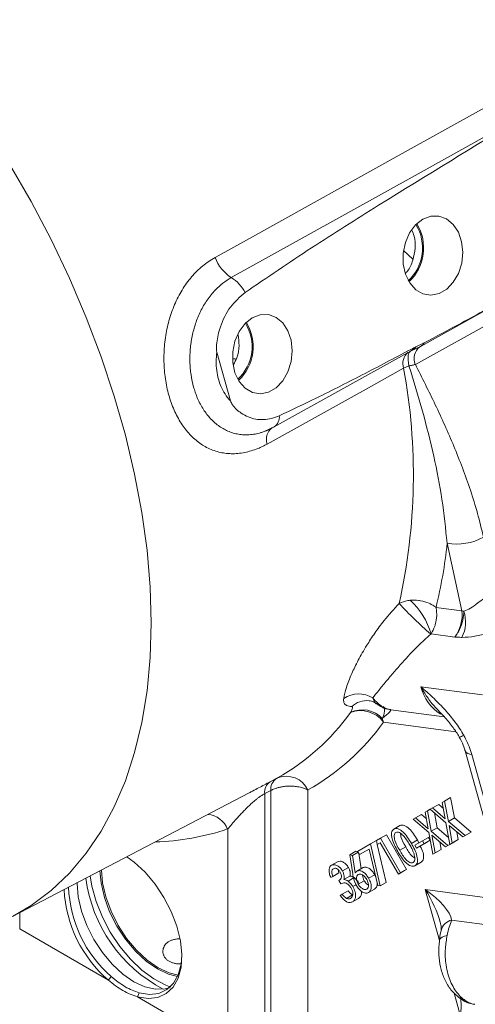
# Model space of a CAD drawing. Header units: inches. Extents: x 0.3 to 33.9, y 0.2 to 21.6.
# Tile 20 of 24: x 29.7 to 30.8, y 16.9 to 19.2. Entities that reach past the tile are written whole.
import ezdxf

# ---------------------------------------------------------------- set-up
doc = ezdxf.new("R2010")
doc.units = ezdxf.units.IN
doc.header["$MEASUREMENT"] = 0

msp = doc.modelspace()

# ---------------------------------------------------------------- linework, layer by layer
at = {"color": 7, "linetype": 'Continuous', "lineweight": 15}
for p, q in [((31.3099, 18.7357), (30.6509, 18.3701)), ((30.6452, 18.6168), (30.6232, 18.6365)), ((30.6643, 18.4133), (30.9624, 18.5787)), ((30.6627, 18.4125), (30.6411, 18.402)), ((30.6522, 18.4114), (30.6716, 18.4204)), ((30.2175, 18.2853), (30.1858, 18.399)), ((30.3203, 18.224), (30.6398, 18.4012)), ((30.6398, 18.4011), (30.6428, 18.4027)), ((30.6475, 18.4092), (30.6522, 18.4114)), ((30.2224, 18.3832), (30.2292, 18.3832)), ((30.6359, 18.3668), (30.6234, 18.3611)), ((30.2967, 18.2133), (30.3201, 18.2243)), ((30.3146, 18.2215), (30.3175, 18.2228)), ((30.7597, 17.7936), (30.7254, 17.9516)), ((30.6993, 17.8017), (30.7597, 17.7936)), ((30.7433, 17.7323), (30.6879, 17.7397)), ((30.8082, 17.5967), (30.6641, 17.616)), ((30.5931, 17.5622), (30.7188, 17.5454)), ((30.4988, 17.5553), (30.499, 17.5556)), ((30.5735, 17.5416), (30.5762, 17.5329)), ((30.7676, 17.4658), (30.8771, 17.0729)), ((30.7829, 17.4574), (30.8925, 17.0645)), ((30.3108, 17.3934), (30.3249, 17.4008)), ((29.7073, 17.0785), (30.2615, 17.3675)), ((30.3122, 17.3731), (30.298, 17.3657)), ((30.298, 17.3657), (30.298, 16.771)), ((30.3122, 16.779), (30.3122, 17.3731)), ((30.399, 17.3742), (30.399, 16.7781)), ((30.7195, 17.3484), (30.7336, 17.3566)), ((30.7336, 17.3566), (30.7424, 17.309)), ((30.6793, 17.3252), (30.6859, 17.3291)), ((30.6859, 17.3291), (30.6914, 17.3322)), ((30.7227, 17.2976), (30.6859, 17.3291)), ((30.6914, 17.3322), (30.7056, 17.3404)), ((30.6914, 17.3322), (30.721, 17.3069)), ((30.7056, 17.3404), (30.7167, 17.3309)), ((30.714, 17.3453), (30.7195, 17.3484)), ((30.721, 17.3069), (30.714, 17.3453)), ((30.7195, 17.3484), (30.7283, 17.3009)), ((30.6458, 17.3059), (30.6512, 17.309)), ((30.6825, 17.2744), (30.6458, 17.3059)), ((30.6512, 17.309), (30.6654, 17.3172)), ((30.6512, 17.309), (30.6808, 17.2837)), ((30.6654, 17.3172), (30.6765, 17.3077)), ((30.6738, 17.3221), (30.6793, 17.3252)), ((30.6808, 17.2837), (30.6738, 17.3221)), ((30.6793, 17.3252), (30.6881, 17.2776)), ((30.6958, 17.3207), (30.7022, 17.2858)), ((30.7283, 17.3009), (30.7424, 17.309)), ((30.7424, 17.309), (30.7816, 17.2757)), ((30.2112, 16.768), (30.2112, 17.283)), ((30.6007, 17.2826), (30.6149, 17.2908)), ((30.6881, 17.2776), (30.7022, 17.2858)), ((30.7022, 17.2858), (30.729, 17.263)), ((30.7319, 17.247), (30.7227, 17.2976)), ((30.7283, 17.3009), (30.7674, 17.2675)), ((30.7619, 17.2644), (30.73, 17.2914)), ((30.73, 17.2914), (30.7374, 17.2502)), ((30.5596, 17.2561), (30.5689, 17.2615)), ((30.5689, 17.2615), (30.583, 17.2696)), ((30.5689, 17.2615), (30.6159, 17.18)), ((30.583, 17.2696), (30.63, 17.1882)), ((30.6677, 17.2552), (30.6818, 17.2634)), ((30.6818, 17.2634), (30.6857, 17.2567)), ((30.6917, 17.2238), (30.6825, 17.2744)), ((30.6881, 17.2776), (30.7272, 17.2443)), ((30.7217, 17.2411), (30.6898, 17.2682)), ((30.6898, 17.2682), (30.6972, 17.227)), ((30.7484, 17.2758), (30.7516, 17.2584)), ((30.7619, 17.2644), (30.7761, 17.2725)), ((30.7674, 17.2675), (30.7619, 17.2644)), ((30.7674, 17.2675), (30.7816, 17.2757)), ((30.7816, 17.2757), (30.7761, 17.2725)), ((30.5157, 17.2307), (30.5455, 17.248)), ((30.5455, 17.248), (30.5596, 17.2561)), ((30.5455, 17.248), (30.5686, 17.15)), ((30.5614, 17.2465), (30.5596, 17.2561)), ((30.5688, 17.2508), (30.5614, 17.2465)), ((30.5614, 17.2465), (30.5688, 17.2508)), ((30.5618, 17.2468), (30.5827, 17.1581)), ((30.6112, 17.1773), (30.5688, 17.2508)), ((30.6142, 17.2331), (30.6283, 17.2413)), ((30.6417, 17.2492), (30.6559, 17.2574)), ((30.6501, 17.2451), (30.6677, 17.2552)), ((30.654, 17.2383), (30.6501, 17.2451)), ((30.6715, 17.2485), (30.654, 17.2383)), ((30.654, 17.2383), (30.6681, 17.2465)), ((30.6559, 17.2574), (30.659, 17.2502)), ((30.6677, 17.2552), (30.6715, 17.2485)), ((30.6857, 17.2567), (30.6681, 17.2465)), ((30.6715, 17.2485), (30.6857, 17.2567)), ((30.7082, 17.2526), (30.7114, 17.2352)), ((30.7217, 17.2411), (30.7359, 17.2493)), ((30.7272, 17.2443), (30.7217, 17.2411)), ((30.7272, 17.2443), (30.7414, 17.2525)), ((30.7319, 17.247), (30.7461, 17.2552)), ((30.7374, 17.2502), (30.7319, 17.247)), ((30.7414, 17.2525), (30.7359, 17.2493)), ((30.7374, 17.2502), (30.7516, 17.2584)), ((30.7414, 17.2525), (30.7414, 17.2525)), ((30.7516, 17.2584), (30.7461, 17.2552)), ((30.4973, 17.2228), (30.5114, 17.231)), ((30.4973, 17.2228), (30.5037, 17.2207)), ((30.5043, 17.1777), (30.4973, 17.2228)), ((30.5037, 17.2207), (30.517, 17.2284)), ((30.5037, 17.2207), (30.5102, 17.18)), ((30.5114, 17.231), (30.5165, 17.2293)), ((30.5201, 17.2231), (30.5157, 17.2307)), ((30.5182, 17.2264), (30.5241, 17.19)), ((30.5427, 17.2361), (30.5201, 17.2231)), ((30.5201, 17.2231), (30.5343, 17.2312)), ((30.5427, 17.2361), (30.5343, 17.2312)), ((30.5627, 17.1511), (30.5427, 17.2361)), ((30.6917, 17.2238), (30.7059, 17.232)), ((30.6972, 17.227), (30.6917, 17.2238)), ((30.6972, 17.227), (30.7114, 17.2352)), ((30.7114, 17.2352), (30.7059, 17.232)), ((30.4544, 17.1981), (30.4685, 17.2062)), ((30.48, 17.1848), (30.4942, 17.193)), ((30.5141, 17.1843), (30.5283, 17.1925)), ((30.6501, 17.1971), (30.6643, 17.2052)), ((30.4527, 17.1692), (30.4668, 17.1773)), ((30.4575, 17.172), (30.4527, 17.1692)), ((30.4575, 17.172), (30.4716, 17.1801)), ((30.4716, 17.1801), (30.4668, 17.1773)), ((30.4699, 17.188), (30.4716, 17.1801)), ((30.4836, 17.1647), (30.4978, 17.1728)), ((30.4932, 17.1609), (30.5073, 17.1691)), ((30.5415, 17.1678), (30.5557, 17.176)), ((30.5557, 17.176), (30.5583, 17.1697)), ((30.6112, 17.1773), (30.6254, 17.1855)), ((30.6159, 17.18), (30.6112, 17.1773)), ((30.6159, 17.18), (30.63, 17.1882)), ((30.63, 17.1882), (30.6254, 17.1855)), ((30.4764, 17.1547), (30.472, 17.1621)), ((30.5046, 17.1482), (30.512, 17.1525)), ((30.5172, 17.1537), (30.5313, 17.1618)), ((30.5686, 17.15), (30.5627, 17.1511)), ((30.5686, 17.15), (30.5827, 17.1581)), ((30.4746, 17.1275), (30.4792, 17.1302)), ((30.4792, 17.1302), (30.4934, 17.1384)), ((30.4893, 17.1207), (30.5035, 17.1289)), ((30.5413, 17.1342), (30.5555, 17.1424)), ((30.5038, 17.1126), (30.518, 17.1207)), ((30.8736, 17.0514), (30.736, 17.0698)), ((29.7238, 17.0493), (29.9316, 16.9294)), ((29.9382, 16.9376), (29.9316, 16.9294)), ((29.9999, 16.89), (30.0039, 16.8997)), ((29.9999, 16.89), (30.2112, 16.768))]:
    msp.add_line(p, q, dxfattribs=at)
at = {"color": 8, "linetype": 'Continuous', "lineweight": 15}
for p, q in [((30.7461, 17.5101), (30.5762, 17.5329)), ((30.7076, 17.0219), (30.6743, 17.1416)), ((30.6743, 17.1416), (30.8651, 17.116)), ((29.7238, 17.0871), (29.7238, 17.0493)), ((30.7569, 16.8452), (30.7419, 16.899))]:
    msp.add_line(p, q, dxfattribs=at)
at = {"color": 7, "linetype": 'Continuous', "lineweight": 15, "flags": 128}
for points in [[(30.1819, 18.6206), (30.2695, 18.6692), (30.6199, 18.8637), (31.1846, 19.177)], [(30.2197, 18.5734), (30.3072, 18.622), (30.6576, 18.8164), (30.9859, 18.9985)], [(30.6683, 18.71), (30.6514, 18.6966), (30.6374, 18.6779), (30.6276, 18.6552), (30.6224, 18.6304), (30.6225, 18.6051), (30.6277, 18.5814), (30.6377, 18.5609), (30.6517, 18.5451), (30.6686, 18.5353), (30.6873, 18.5322), (30.7064, 18.536), (30.7244, 18.5464), (30.7399, 18.5626), (30.752, 18.5834), (30.7595, 18.6074), (30.7621, 18.6327), (30.7594, 18.6574), (30.7518, 18.6798), (30.7397, 18.6981), (30.724, 18.711), (30.706, 18.7175), (30.687, 18.7172), (30.6683, 18.71)], [(30.2688, 18.4794), (30.2518, 18.466), (30.2379, 18.4472), (30.228, 18.4246), (30.2229, 18.3998), (30.223, 18.3745), (30.2282, 18.3508), (30.2382, 18.3302), (30.2521, 18.3145), (30.2691, 18.3047), (30.2878, 18.3016), (30.3069, 18.3053), (30.3249, 18.3157), (30.3404, 18.3319), (30.3524, 18.3528), (30.36, 18.3768), (30.3626, 18.4021), (30.3599, 18.4268), (30.3523, 18.4491), (30.3402, 18.4674), (30.3245, 18.4803), (30.3065, 18.4868), (30.2875, 18.4865), (30.2688, 18.4794)], [(30.6643, 18.4133), (30.664, 18.4132), (30.6627, 18.4125)], [(30.6234, 18.3611), (30.5358, 18.3125), (30.3037, 18.1839)], [(29.9748, 17.218), (29.9922, 17.2053), (30.0176, 17.1819), (30.0412, 17.1541), (30.0619, 17.1229), (30.0791, 17.0896), (30.0921, 17.0553), (30.1004, 17.0214), (30.1037, 16.989), (30.1019, 16.9594), (30.0951, 16.9338), (30.0834, 16.9129), (30.0674, 16.8976), (30.0477, 16.8885), (30.0249, 16.8859), (29.9999, 16.89)], [(29.8892, 17.1733), (29.8932, 17.1493), (29.9031, 17.113), (29.9176, 17.0766), (29.9362, 17.0413), (29.9583, 17.0082), (29.9832, 16.9783), (30.0101, 16.9527), (30.0381, 16.9322), (30.0664, 16.9173), (30.0782, 16.9129)], [(30.0938, 16.9381), (30.0726, 16.9433), (30.0464, 16.9555), (30.0202, 16.9736), (29.995, 16.997), (29.9717, 17.0248), (29.9514, 17.0558), (29.9346, 17.089), (29.9222, 17.123), (29.9146, 17.1566), (29.912, 17.1852)], [(29.9154, 17.187), (29.918, 17.157), (29.9255, 17.1239), (29.9378, 17.0903), (29.9543, 17.0575), (29.9744, 17.0269), (29.9974, 16.9994), (30.0223, 16.9763), (30.0482, 16.9584), (30.0741, 16.9464), (30.0952, 16.9412)], [(30.0745, 16.9114), (30.065, 16.9088), (30.0421, 16.9079), (30.0172, 16.9136), (29.9913, 16.9256), (29.9654, 16.9435), (29.9405, 16.9666), (29.9175, 16.994), (29.8974, 17.0247), (29.8809, 17.0574), (29.8686, 17.091), (29.8611, 17.1241), (29.8585, 17.1555), (29.8585, 17.1573)], [(30.0039, 16.8997), (30.0279, 16.8958), (30.0498, 16.8983), (30.0688, 16.9071), (30.0842, 16.9218), (30.0954, 16.9418), (30.102, 16.9665), (30.1038, 16.9875)]]:
    msp.add_lwpolyline(points, dxfattribs=at)
at = {"color": 8, "linetype": 'Continuous', "lineweight": 15, "flags": 128}
for points in [[(29.7002, 18.8389), (29.7507, 18.7515), (29.7976, 18.6623), (29.8407, 18.5718), (29.8798, 18.4803), (29.9148, 18.3882), (29.9455, 18.2961), (29.9716, 18.2043), (29.9932, 18.1133), (30.0101, 18.0235), (30.0222, 17.9353), (30.0295, 17.8491), (30.032, 17.7653)], [(30.6395, 18.4013), (30.6386, 18.4006), (30.6367, 18.3983), (30.6352, 18.395), (30.6342, 18.3908), (30.6338, 18.3857), (30.6339, 18.38), (30.6346, 18.3736), (30.6359, 18.3668)], [(30.032, 17.7653), (30.0295, 17.6844), (30.0222, 17.6066), (30.0101, 17.5324), (29.9932, 17.4621), (29.9716, 17.396), (29.9455, 17.3345), (29.9148, 17.2777), (29.8798, 17.2261), (29.8407, 17.1798), (29.7976, 17.139), (29.7507, 17.104), (29.7072, 17.0784)], [(30.7255, 17.0341), (30.7191, 17.0324), (30.714, 17.0302), (30.7103, 17.0277), (30.7081, 17.0248), (30.7075, 17.0225)]]:
    msp.add_lwpolyline(points, dxfattribs=at)
at = {"color": 7, "linetype": 'Continuous', "lineweight": 15}
for centre, radius, start, end in [((30.5641, 18.6423), 0.1038, 312.7009, 32.033), ((30.5625, 18.6425), 0.1079, 312.9079, 31.826), ((30.2698, 18.6523), 0.0935, 199.7802, 237.52), ((30.1734, 18.4987), 0.0879, 26.8938, 58.2555), ((30.1646, 18.4117), 0.1038, 312.7009, 32.033), ((30.163, 18.4119), 0.1079, 312.9079, 31.826), ((30.6332, 18.4227), 0.0221, 290.8275, 329.2137), ((29.2793, 18.1114), 1.367, 347.297, 10.5251), ((29.6264, 18.066), 1.105, 346.1609, 354.0568), ((30.7472, 18.0833), 0.1335, 260.6003, 298.3066), ((30.5177, 17.6882), 0.1778, 16.8503, 47.0376), ((31.3855, 18.5342), 1.0584, 223.1171, 228.6948), ((30.7743, 17.8532), 0.0614, 256.2636, 260.6606), ((30.6871, 17.7671), 0.0814, 333.9053, 18.2723), ((30.5182, 17.5349), 0.0641, 59.0159, 123.3017), ((30.5232, 17.4947), 0.0653, 35.772, 111.9792), ((30.5268, 17.4982), 0.0637, 42.8964, 115.83), ((30.0689, 17.8638), 0.5291, 299.3584, 324.3329), ((30.1293, 17.8537), 0.5501, 299.3584, 324.3329), ((30.3425, 17.3759), 0.0305, 125.2084, 185.2119), ((30.3486, 17.351), 0.0555, 24.7079, 111.4132), ((30.3283, 17.3685), 0.0305, 125.1918, 185.2144), ((30.1316, 17.1585), 0.2936, 182.2757, 228.7806), ((30.1297, 17.1579), 0.3025, 183.1606, 229.0824)]:
    msp.add_arc(centre, radius, start, end, dxfattribs=at)
at = {"color": 8, "linetype": 'Continuous', "lineweight": 15}
for centre, radius, start, end in [((30.6546, 18.4305), 0.0197, 299.4528, 329.2788), ((30.6556, 18.3722), 0.0341, 128.6603, 198.9867), ((30.63, 18.4186), 0.0199, 299.4811, 331.7536), ((30.6848, 18.3839), 0.0366, 130.4195, 202.0889), ((30.3043, 18.2471), 0.028, 304.7886, 6.3533), ((30.3359, 18.1949), 0.034, 128.6391, 198.9212), ((30.7648, 17.6397), 0.1035, 193.2436, 238.2426), ((30.5381, 17.5292), 0.0543, 85.216, 131.9185), ((30.7053, 17.6022), 0.1159, 295.0767, 300.5248), ((30.782, 17.474), 0.0167, 209.7269, 273.1038), ((30.1582, 17.26), 0.0577, 23.4497, 83.0483), ((30.0225, 17.849), 0.5966, 271.7979, 288.434), ((30.2219, 17.2142), 0.3463, 187.6809, 242.1401), ((30.7436, 17.0372), 0.0335, 103.1544, 165.2155), ((30.7768, 16.9199), 0.0395, 232.6591, 257.2935)]:
    msp.add_arc(centre, radius, start, end, dxfattribs=at)
at = {"color": 7, "linetype": 'Continuous', "lineweight": 15}
for centre, major_axis, ratio, start_param, end_param in [((30.7126, 17.7685), (0.0238, 0.0589), 0.70585, 4.358029, 5.412908), ((30.5205, 17.5089), (0.0732, 0.0531), 0.070884, 5.468851, 6.363462), ((30.6301, 17.116), (0.1038, -0.0608), 0.376986, 0.304395, 1.359274)]:
    msp.add_ellipse(centre, major_axis=major_axis, ratio=ratio, start_param=start_param, end_param=end_param, dxfattribs=at)
at = {"color": 8, "linetype": 'Continuous', "lineweight": 15}
for centre, major_axis, ratio, start_param, end_param in [((30.6301, 17.116), (-0.0729, 0.1165), 0.371181, 4.040484, 4.699207), ((30.7127, 16.8197), (0.0234, 0.1085), 0.358437, 5.026085, 5.492061)]:
    msp.add_ellipse(centre, major_axis=major_axis, ratio=ratio, start_param=start_param, end_param=end_param, dxfattribs=at)
at = {"color": 7, "linetype": 'Continuous', "lineweight": 15}
for points, knots in [([(30.9859, 18.9985), (30.9577, 18.9818), (30.817, 18.8978), (30.624, 18.78), (30.4072, 18.644), (30.3036, 18.5736), (30.2518, 18.5384)], [0, 0, 0, 0, 0.114153, 0.570777, 0.785343, 1, 1, 1, 1]), ([(30.6274, 18.583), (30.6291, 18.5848), (30.6369, 18.5929), (30.6458, 18.6138), (30.6514, 18.6421), (30.6502, 18.6674), (30.6445, 18.6799), (30.6424, 18.6845)], [0, 0, 0, 0, 0.071466, 0.331922, 0.592571, 0.852549, 1, 1, 1, 1]), ([(30.3037, 18.1839), (30.3001, 18.182), (30.2929, 18.1781), (30.2805, 18.1727), (30.2665, 18.1677), (30.2509, 18.1638), (30.2353, 18.1616), (30.2198, 18.161), (30.2048, 18.1622), (30.1902, 18.1649), (30.1758, 18.1695), (30.1576, 18.1777), (30.1406, 18.189), (30.1252, 18.2033), (30.1109, 18.2195), (30.0982, 18.2383), (30.0875, 18.2593), (30.0781, 18.2817), (30.0708, 18.3061), (30.0658, 18.3317), (30.0623, 18.358), (30.0613, 18.3852), (30.0627, 18.4125), (30.0658, 18.4396), (30.0714, 18.4663), (30.0794, 18.4918), (30.089, 18.5164), (30.1009, 18.5395), (30.1149, 18.5606), (30.1265, 18.5753), (30.139, 18.5887), (30.1524, 18.6007), (30.1666, 18.6116), (30.1768, 18.6176), (30.1819, 18.6206)], [0, 0, 0, 0, 0.019153, 0.038369, 0.065181, 0.092169, 0.119717, 0.147458, 0.17406, 0.20084, 0.228187, 0.255733, 0.308193, 0.33482, 0.361842, 0.413588, 0.439874, 0.466568, 0.518473, 0.544857, 0.571661, 0.6241, 0.650747, 0.677805, 0.730528, 0.75729, 0.784437, 0.837351, 0.864465, 0.891767, 0.918376, 0.94516, 0.972487, 1, 1, 1, 1]), ([(30.6716, 18.4204), (30.7001, 18.4357), (30.7526, 18.4638), (30.8289, 18.5053), (30.9244, 18.5576), (30.9959, 18.5973), (31.0436, 18.6238)], [0, 0, 0, 0, 0.22972, 0.422285, 0.614853, 1, 1, 1, 1]), ([(30.2518, 18.5384), (30.2399, 18.528), (30.2161, 18.5073), (30.1941, 18.4638), (30.186, 18.4286), (30.1844, 18.4082), (30.1855, 18.4011), (30.1858, 18.399)], [0, 0, 0, 0, 0.322606, 0.642639, 0.869131, 0.960935, 1, 1, 1, 1]), ([(30.225, 18.3701), (30.2277, 18.3752), (30.2349, 18.3887), (30.2392, 18.4137), (30.2367, 18.4313), (30.2355, 18.4396)], [0, 0, 0, 0, 0.245077, 0.643103, 1, 1, 1, 1]), ([(30.1858, 18.399), (30.1851, 18.3916), (30.1837, 18.3772), (30.1851, 18.3558), (30.1889, 18.3363), (30.1955, 18.3178), (30.2045, 18.3003), (30.2131, 18.2904), (30.2175, 18.2853)], [0, 0, 0, 0, 0.168919, 0.332056, 0.500008, 0.641584, 0.817818, 1, 1, 1, 1]), ([(30.3322, 18.2502), (30.3611, 18.2638), (30.4285, 18.2955), (30.5335, 18.3491), (30.6095, 18.3891), (30.6475, 18.4092)], [0, 0, 0, 0, 0.273565, 0.6367475, 1, 1, 1, 1]), ([(30.6509, 18.3701), (30.6486, 18.3696), (30.6439, 18.3684), (30.6386, 18.3673), (30.6359, 18.3668)], [0, 0, 0, 0, 0.49659, 1, 1, 1, 1]), ([(30.7254, 17.9516), (30.7219, 17.9858), (30.7149, 18.0545), (30.6945, 18.157), (30.6687, 18.261), (30.6468, 18.3315), (30.6359, 18.3668)], [0, 0, 0, 0, 0.243652, 0.488293, 0.743873, 1, 1, 1, 1]), ([(30.6509, 18.3701), (30.6667, 18.3389), (30.6982, 18.2765), (30.7348, 18.1954), (30.7617, 18.1281), (30.7803, 18.0759), (30.7972, 18.022), (30.8061, 17.9845), (30.8105, 17.9658)], [0, 0, 0, 0, 0.247483, 0.495276, 0.620837, 0.746572, 0.873077, 1, 1, 1, 1]), ([(30.2175, 18.2853), (30.2191, 18.2821), (30.2254, 18.2696), (30.2454, 18.2526), (30.2765, 18.2398), (30.3079, 18.2407), (30.3261, 18.2478), (30.3322, 18.2502)], [0, 0, 0, 0, 0.070467, 0.277117, 0.56329, 0.852377, 1, 1, 1, 1]), ([(30.3175, 18.2228), (30.3165, 18.2222), (30.3113, 18.2194), (30.3044, 18.216), (30.2984, 18.214), (30.2967, 18.2134)], [0, 0, 0, 0, 0.144458, 0.759411, 1, 1, 1, 1]), ([(30.6129, 17.8108), (30.6194, 17.8136), (30.6275, 17.8171), (30.6371, 17.8181), (30.6389, 17.8183)], [0, 0, 0, 0, 0.809719, 1, 1, 1, 1]), ([(30.6993, 17.8017), (30.6992, 17.8017), (30.6977, 17.8029), (30.6947, 17.805), (30.6893, 17.8082), (30.6793, 17.8131), (30.6686, 17.8163), (30.6536, 17.8187), (30.6455, 17.8185), (30.6389, 17.8183)], [0, 0, 0, 0, 0.003431, 0.096774, 0.189235, 0.309144, 0.628419, 0.693583, 1, 1, 1, 1]), ([(30.7643, 17.7926), (30.7695, 17.7946), (30.7801, 17.7985), (30.7957, 17.8109), (30.8084, 17.8203), (30.8175, 17.8263), (30.8215, 17.8285), (30.8239, 17.8298)], [0, 0, 0, 0, 0.287489, 0.585556, 0.818707, 0.895758, 1, 1, 1, 1]), ([(30.483, 17.5884), (30.4847, 17.5966), (30.4881, 17.6132), (30.5003, 17.6441), (30.5166, 17.6776), (30.5349, 17.7097), (30.5555, 17.7413), (30.58, 17.7748), (30.6008, 17.7976), (30.6129, 17.8108)], [0, 0, 0, 0, 0.166275, 0.337727, 0.47723, 0.620695, 0.730528, 0.843328, 1, 1, 1, 1]), ([(30.6993, 17.8017), (30.6993, 17.8016), (30.6997, 17.7997), (30.7004, 17.7959), (30.701, 17.7895), (30.7012, 17.7781), (30.6994, 17.767), (30.6949, 17.7525), (30.691, 17.7455), (30.6879, 17.7397)], [0, 0, 0, 0, 0.00343, 0.09677, 0.189228, 0.308603, 0.627922, 0.693581, 1, 1, 1, 1]), ([(30.7433, 17.7323), (30.7434, 17.7324), (30.7436, 17.7326), (30.7451, 17.7345), (30.748, 17.7384), (30.7547, 17.7489), (30.7617, 17.7659), (30.7642, 17.7826), (30.7643, 17.7909), (30.7643, 17.7926)], [0, 0, 0, 0, 0.0040592, 0.0146748, 0.1064973, 0.2213194, 0.565606, 0.9113159, 1, 1, 1, 1]), ([(30.8586, 17.7561), (30.8574, 17.7557), (30.845, 17.7509), (30.821, 17.742), (30.789, 17.7327), (30.77, 17.7318), (30.7601, 17.7313)], [0, 0, 0, 0, 0.032981, 0.337416, 0.655229, 1, 1, 1, 1]), ([(30.6869, 17.7391), (30.677, 17.73), (30.6521, 17.7073), (30.6238, 17.6764), (30.5998, 17.6492), (30.5811, 17.627), (30.564, 17.6063), (30.5555, 17.5953), (30.5512, 17.5898)], [0, 0, 0, 0, 0.14188, 0.356834, 0.500225, 0.646485, 0.821608, 1, 1, 1, 1]), ([(30.6879, 17.7397), (30.6878, 17.7397), (30.6875, 17.7395), (30.6871, 17.7393), (30.6869, 17.7391)], [0, 0, 0, 0, 0.209807, 1, 1, 1, 1]), ([(30.7601, 17.7313), (30.7595, 17.7314), (30.7564, 17.7315), (30.7513, 17.7318), (30.7464, 17.7321), (30.7439, 17.7323), (30.7434, 17.7323), (30.7433, 17.7323)], [0, 0, 0, 0, 0.113147, 0.55018, 0.907441, 0.987255, 1, 1, 1, 1]), ([(30.6641, 17.616), (30.6642, 17.6159), (30.6688, 17.6118), (30.6779, 17.6037), (30.6958, 17.5872), (30.7174, 17.5659), (30.7415, 17.5376), (30.7565, 17.5156), (30.7635, 17.5035), (30.7642, 17.5023)], [0, 0, 0, 0, 0.001933, 0.126805, 0.251622, 0.499636, 0.737052, 0.973799, 1, 1, 1, 1]), ([(30.5018, 17.5696), (30.5008, 17.5696), (30.4951, 17.5699), (30.4879, 17.5721), (30.4827, 17.5785), (30.4829, 17.5851), (30.483, 17.5884)], [0, 0, 0, 0, 0.086595, 0.463628, 0.727497, 1, 1, 1, 1]), ([(30.5426, 17.5832), (30.5425, 17.5833), (30.5424, 17.5833), (30.5479, 17.5821), (30.5551, 17.5799), (30.5588, 17.5762), (30.5594, 17.5757)], [0, 0, 0, 0, 0.166428, 0.537724, 0.934136, 1, 1, 1, 1]), ([(30.5512, 17.5898), (30.5515, 17.5894), (30.5581, 17.5811), (30.5726, 17.5677), (30.5863, 17.5641), (30.5931, 17.5622)], [0, 0, 0, 0, 0.023642, 0.518923, 1, 1, 1, 1]), ([(30.499, 17.5556), (30.4991, 17.5558), (30.4999, 17.5569), (30.5025, 17.5617), (30.5041, 17.5666), (30.503, 17.5693), (30.502, 17.5695), (30.5018, 17.5696)], [0, 0, 0, 0, 0.033201, 0.184022, 0.765509, 0.963391, 1, 1, 1, 1]), ([(30.5599, 17.5764), (30.5642, 17.5734), (30.5734, 17.5672), (30.5851, 17.5627), (30.5924, 17.5626), (30.5936, 17.5626)], [0, 0, 0, 0, 0.430087, 0.905141, 1, 1, 1, 1]), ([(30.7058, 17.559), (30.7111, 17.5536), (30.7229, 17.5418), (30.7387, 17.5216), (30.7499, 17.5059), (30.754, 17.4978), (30.7543, 17.4972)], [0, 0, 0, 0, 0.298138, 0.663333, 0.974471, 1, 1, 1, 1]), ([(30.7542, 17.497), (30.7551, 17.4957), (30.7595, 17.4887), (30.7641, 17.4776), (30.7664, 17.4689), (30.7672, 17.4659)], [0, 0, 0, 0, 0.13096, 0.698223, 1, 1, 1, 1]), ([(30.7642, 17.5023), (30.765, 17.5009), (30.7689, 17.4938), (30.7752, 17.4805), (30.7803, 17.4667), (30.7825, 17.459), (30.7829, 17.4574)], [0, 0, 0, 0, 0.096516, 0.48907, 0.892319, 1, 1, 1, 1]), ([(30.3249, 17.4008), (30.3251, 17.4009), (30.3253, 17.401), (30.3259, 17.4013), (30.3267, 17.4017), (30.3276, 17.4022), (30.3281, 17.4025), (30.3283, 17.4026)], [0, 0, 0, 0, 0.100164, 0.247152, 0.426835, 0.662426, 1, 1, 1, 1]), ([(30.399, 17.3742), (30.3964, 17.3754), (30.3912, 17.3779), (30.3828, 17.3804), (30.3738, 17.3822), (30.3643, 17.3833), (30.354, 17.3835), (30.3442, 17.3827), (30.3358, 17.3814), (30.3279, 17.3795), (30.32, 17.3769), (30.315, 17.3745), (30.3122, 17.3731)], [0, 0, 0, 0, 0.108342, 0.2198248, 0.3002953, 0.4119286, 0.5270144, 0.6208444, 0.7166949, 0.799313, 0.8833, 1, 1, 1, 1]), ([(30.298, 17.3657), (30.2957, 17.3645), (30.2917, 17.3623), (30.2855, 17.358), (30.2808, 17.3544), (30.2748, 17.3496), (30.2678, 17.3434), (30.2595, 17.3357), (30.2519, 17.3281), (30.2448, 17.3208), (30.238, 17.3137), (30.2298, 17.3047), (30.2204, 17.2941), (30.2143, 17.2867), (30.2112, 17.283)], [0, 0, 0, 0, 0.062031, 0.108455, 0.156522, 0.184681, 0.267526, 0.352658, 0.433762, 0.515532, 0.598872, 0.68259, 0.840369, 1, 1, 1, 1]), ([(30.6097, 17.2307), (30.6042, 17.2405), (30.596, 17.2553), (30.5944, 17.2725), (30.597, 17.2796), (30.5995, 17.2816), (30.6007, 17.2826)], [0, 0, 0, 0, 0.499699, 0.748851, 0.874411, 1, 1, 1, 1]), ([(30.6007, 17.2826), (30.6022, 17.2832), (30.6052, 17.2844), (30.6127, 17.2831), (30.6269, 17.2733), (30.6358, 17.2588), (30.6417, 17.2492)], [0, 0, 0, 0, 0.125636, 0.251268, 0.500641, 1, 1, 1, 1]), ([(30.6149, 17.2908), (30.6164, 17.2914), (30.6194, 17.2926), (30.6269, 17.2913), (30.6411, 17.2814), (30.65, 17.267), (30.6559, 17.2574)], [0, 0, 0, 0, 0.125636, 0.251268, 0.500641, 1, 1, 1, 1]), ([(30.6054, 17.2749), (30.6044, 17.2741), (30.6025, 17.2724), (30.6009, 17.2663), (30.6032, 17.2523), (30.6098, 17.2408), (30.6142, 17.2331)], [0, 0, 0, 0, 0.125281, 0.250724, 0.49957, 1, 1, 1, 1]), ([(30.6374, 17.2465), (30.6329, 17.254), (30.626, 17.2653), (30.6151, 17.2744), (30.609, 17.2762), (30.6066, 17.2753), (30.6054, 17.2749)], [0, 0, 0, 0, 0.5002667, 0.7492815, 0.8747486, 1, 1, 1, 1]), ([(30.6161, 17.2726), (30.6164, 17.2699), (30.6173, 17.2597), (30.6236, 17.2491), (30.6283, 17.2413)], [0, 0, 0, 0, 0.261305, 1, 1, 1, 1]), ([(30.6283, 17.2413), (30.6328, 17.2333), (30.6389, 17.2223), (30.6474, 17.2164), (30.6498, 17.2147)], [0, 0, 0, 0, 0.726819, 1, 1, 1, 1]), ([(30.6478, 17.2246), (30.6461, 17.2287), (30.6432, 17.2362), (30.6392, 17.2434), (30.6374, 17.2465)], [0, 0, 0, 0, 0.55962, 1, 1, 1, 1]), ([(30.6417, 17.2492), (30.6471, 17.2393), (30.6552, 17.2244), (30.6565, 17.2072), (30.654, 17.2), (30.6514, 17.1981), (30.6501, 17.1971)], [0, 0, 0, 0, 0.499357, 0.748729, 0.874368, 1, 1, 1, 1]), ([(30.6622, 17.2431), (30.6649, 17.2379), (30.6701, 17.2278), (30.6706, 17.2154), (30.6681, 17.2082), (30.6656, 17.2062), (30.6643, 17.2052)], [0, 0, 0, 0, 0.341126, 0.669313, 0.834661, 1, 1, 1, 1]), ([(30.6501, 17.1971), (30.6486, 17.1965), (30.6457, 17.1952), (30.6382, 17.1966), (30.6282, 17.2037), (30.6181, 17.2165), (30.6125, 17.226), (30.6097, 17.2307)], [0, 0, 0, 0, 0.125198, 0.250356, 0.49878, 0.748956, 1, 1, 1, 1]), ([(30.6142, 17.2331), (30.6187, 17.2254), (30.6254, 17.2139), (30.6363, 17.205), (30.6424, 17.2033), (30.6448, 17.2041), (30.646, 17.2045)], [0, 0, 0, 0, 0.5004147, 0.7492502, 0.8746968, 1, 1, 1, 1]), ([(30.646, 17.2045), (30.6472, 17.2056), (30.6494, 17.2076), (30.6505, 17.2147), (30.6488, 17.2208), (30.6478, 17.2246)], [0, 0, 0, 0, 0.280056, 0.56055, 1, 1, 1, 1]), ([(30.4527, 17.1692), (30.4514, 17.1726), (30.4489, 17.1794), (30.4484, 17.1884), (30.4503, 17.1949), (30.453, 17.197), (30.4544, 17.1981)], [0, 0, 0, 0, 0.28035, 0.559759, 0.779807, 1, 1, 1, 1]), ([(30.4544, 17.1981), (30.4565, 17.1988), (30.4606, 17.2003), (30.4681, 17.1976), (30.475, 17.1922), (30.4784, 17.1873), (30.48, 17.1848)], [0, 0, 0, 0, 0.27999, 0.559792, 0.780057, 1, 1, 1, 1]), ([(30.4751, 17.182), (30.4737, 17.184), (30.471, 17.1879), (30.4661, 17.1907), (30.4619, 17.1915), (30.4599, 17.1906), (30.4589, 17.1901)], [0, 0, 0, 0, 0.2787155, 0.5585575, 0.7791165, 1, 1, 1, 1]), ([(30.4685, 17.2062), (30.4706, 17.207), (30.4748, 17.2084), (30.4823, 17.2058), (30.4892, 17.2004), (30.4925, 17.1954), (30.4942, 17.193)], [0, 0, 0, 0, 0.27999, 0.559792, 0.780057, 1, 1, 1, 1]), ([(30.4942, 17.193), (30.4952, 17.191), (30.4973, 17.187), (30.4989, 17.1797), (30.4982, 17.1754), (30.4978, 17.1728)], [0, 0, 0, 0, 0.2803484, 0.5604513, 1, 1, 1, 1]), ([(30.5283, 17.1925), (30.5306, 17.1932), (30.5351, 17.1947), (30.5434, 17.1905), (30.5505, 17.184), (30.554, 17.1786), (30.5557, 17.176)], [0, 0, 0, 0, 0.27937, 0.559054, 0.779411, 1, 1, 1, 1]), ([(30.4589, 17.1901), (30.4579, 17.1893), (30.4557, 17.1875), (30.4549, 17.1809), (30.4565, 17.1754), (30.4575, 17.172)], [0, 0, 0, 0, 0.280102, 0.559646, 1, 1, 1, 1]), ([(30.472, 17.1621), (30.4733, 17.1631), (30.4759, 17.1651), (30.478, 17.1699), (30.4779, 17.176), (30.4761, 17.18), (30.4751, 17.182)], [0, 0, 0, 0, 0.280954, 0.561444, 0.780861, 1, 1, 1, 1]), ([(30.48, 17.1848), (30.4811, 17.1828), (30.4831, 17.1789), (30.4848, 17.1715), (30.484, 17.1673), (30.4836, 17.1647)], [0, 0, 0, 0, 0.2803484, 0.5604513, 1, 1, 1, 1]), ([(30.4978, 17.1728), (30.4995, 17.1726), (30.5026, 17.172), (30.5059, 17.17), (30.5073, 17.1691)], [0, 0, 0, 0, 0.559801, 1, 1, 1, 1]), ([(30.5127, 17.1509), (30.5104, 17.156), (30.5063, 17.165), (30.5049, 17.1738), (30.5043, 17.1777)], [0, 0, 0, 0, 0.558198, 1, 1, 1, 1]), ([(30.5073, 17.1691), (30.5097, 17.1672), (30.514, 17.1638), (30.5173, 17.1586), (30.5188, 17.1564)], [0, 0, 0, 0, 0.559483, 1, 1, 1, 1]), ([(30.5102, 17.18), (30.5108, 17.181), (30.5119, 17.1827), (30.5135, 17.1838), (30.5141, 17.1843)], [0, 0, 0, 0, 0.560021, 1, 1, 1, 1]), ([(30.5171, 17.1765), (30.5159, 17.1754), (30.5133, 17.1731), (30.5128, 17.1665), (30.514, 17.1598), (30.5161, 17.1557), (30.5172, 17.1537)], [0, 0, 0, 0, 0.279575, 0.559383, 0.779633, 1, 1, 1, 1]), ([(30.5141, 17.1843), (30.5164, 17.185), (30.521, 17.1865), (30.5292, 17.1823), (30.5364, 17.1758), (30.5398, 17.1705), (30.5415, 17.1678)], [0, 0, 0, 0, 0.27937, 0.559054, 0.779411, 1, 1, 1, 1]), ([(30.5369, 17.1651), (30.5353, 17.1675), (30.532, 17.1724), (30.5261, 17.1764), (30.5209, 17.178), (30.5184, 17.177), (30.5171, 17.1765)], [0, 0, 0, 0, 0.279571, 0.559355, 0.779606, 1, 1, 1, 1]), ([(30.5274, 17.175), (30.5273, 17.1747), (30.527, 17.1727), (30.5283, 17.1679), (30.5303, 17.1638), (30.5313, 17.1618)], [0, 0, 0, 0, 0.08684, 0.543298, 1, 1, 1, 1]), ([(30.5415, 17.1678), (30.5435, 17.1639), (30.5473, 17.1562), (30.548, 17.1456), (30.5459, 17.138), (30.5428, 17.1355), (30.5413, 17.1342)], [0, 0, 0, 0, 0.2796313, 0.5589721, 0.7795035, 1, 1, 1, 1]), ([(30.5004, 17.1448), (30.4991, 17.1468), (30.4964, 17.1508), (30.4912, 17.155), (30.4838, 17.158), (30.4794, 17.156), (30.4764, 17.1547)], [0, 0, 0, 0, 0.186649, 0.373504, 0.560266, 1, 1, 1, 1]), ([(30.4836, 17.1647), (30.4854, 17.1644), (30.4885, 17.1639), (30.4918, 17.1618), (30.4932, 17.1609)], [0, 0, 0, 0, 0.559801, 1, 1, 1, 1]), ([(30.4932, 17.1609), (30.4956, 17.159), (30.4999, 17.1556), (30.5032, 17.1505), (30.5046, 17.1482)], [0, 0, 0, 0, 0.559483, 1, 1, 1, 1]), ([(30.4993, 17.1205), (30.5008, 17.1217), (30.5038, 17.124), (30.5048, 17.1308), (30.5038, 17.1381), (30.5015, 17.1426), (30.5004, 17.1448)], [0, 0, 0, 0, 0.280306, 0.559661, 0.779905, 1, 1, 1, 1]), ([(30.5046, 17.1482), (30.5066, 17.144), (30.5105, 17.1357), (30.5113, 17.1244), (30.5088, 17.1165), (30.5055, 17.1139), (30.5038, 17.1126)], [0, 0, 0, 0, 0.2794334, 0.5588972, 0.7793296, 1, 1, 1, 1]), ([(30.5413, 17.1342), (30.5389, 17.1334), (30.5342, 17.1319), (30.5256, 17.1358), (30.5181, 17.1426), (30.5145, 17.1481), (30.5127, 17.1509)], [0, 0, 0, 0, 0.279696, 0.559058, 0.779541, 1, 1, 1, 1]), ([(30.5172, 17.1537), (30.5188, 17.1512), (30.5221, 17.1464), (30.528, 17.1424), (30.5332, 17.1408), (30.5357, 17.1418), (30.5369, 17.1423)], [0, 0, 0, 0, 0.279558, 0.559314, 0.779572, 1, 1, 1, 1]), ([(30.5313, 17.1618), (30.5329, 17.1593), (30.5357, 17.155), (30.5393, 17.1528), (30.5408, 17.1519)], [0, 0, 0, 0, 0.578905, 1, 1, 1, 1]), ([(30.5369, 17.1423), (30.5382, 17.1434), (30.5408, 17.1457), (30.5413, 17.1522), (30.5401, 17.1589), (30.538, 17.163), (30.5369, 17.1651)], [0, 0, 0, 0, 0.279558, 0.559314, 0.779572, 1, 1, 1, 1]), ([(30.5613, 17.1573), (30.5614, 17.1559), (30.562, 17.1517), (30.5599, 17.1462), (30.5569, 17.1437), (30.5555, 17.1424)], [0, 0, 0, 0, 0.182329, 0.591197, 1, 1, 1, 1]), ([(30.5038, 17.1126), (30.5015, 17.1117), (30.4969, 17.1099), (30.4883, 17.1132), (30.4807, 17.1197), (30.4766, 17.1249), (30.4746, 17.1275)], [0, 0, 0, 0, 0.279837, 0.55894, 0.779229, 1, 1, 1, 1]), ([(30.4792, 17.1302), (30.481, 17.128), (30.4842, 17.1242), (30.4878, 17.1218), (30.4893, 17.1207)], [0, 0, 0, 0, 0.560712, 1, 1, 1, 1]), ([(30.4934, 17.1384), (30.4951, 17.1362), (30.4983, 17.1324), (30.5019, 17.13), (30.5035, 17.1289)], [0, 0, 0, 0, 0.560712, 1, 1, 1, 1]), ([(30.5244, 17.1374), (30.5246, 17.1356), (30.5253, 17.1307), (30.5229, 17.1247), (30.5196, 17.1221), (30.518, 17.1207)], [0, 0, 0, 0, 0.218808, 0.609193, 1, 1, 1, 1]), ([(30.4893, 17.1207), (30.4915, 17.12), (30.4952, 17.1186), (30.4981, 17.12), (30.4993, 17.1205)], [0, 0, 0, 0, 0.558676, 1, 1, 1, 1]), ([(30.7089, 17.065), (30.7097, 17.062), (30.7119, 17.0546), (30.7117, 17.0484), (30.7113, 17.0463), (30.7112, 17.0459)], [0, 0, 0, 0, 0.345739, 0.859387, 1, 1, 1, 1]), ([(30.736, 17.0698), (30.734, 17.0643), (30.7299, 17.0532), (30.727, 17.0406), (30.7255, 17.0341)], [0, 0, 0, 0, 0.493072, 1, 1, 1, 1]), ([(30.7119, 17.0492), (30.7113, 17.0463), (30.7099, 17.0384), (30.7079, 17.029), (30.7075, 17.0227), (30.7075, 17.0227)], [0, 0, 0, 0, 0.367122, 0.998096, 1, 1, 1, 1]), ([(30.7255, 17.0341), (30.7238, 17.0239), (30.72, 17.0009), (30.7214, 16.9696), (30.7281, 16.9378), (30.7403, 16.909), (30.7563, 16.8899), (30.766, 16.8829), (30.7681, 16.8814)], [0, 0, 0, 0, 0.171275, 0.384256, 0.500237, 0.720192, 0.938779, 1, 1, 1, 1]), ([(30.0981, 17.0261), (30.0969, 17.0261), (30.0943, 17.026), (30.0906, 17.0255), (30.0867, 17.0248), (30.0829, 17.0238), (30.0783, 17.0222), (30.0741, 17.0201), (30.0704, 17.0176), (30.0671, 17.0149), (30.0638, 17.011), (30.061, 17.0059), (30.0597, 17.0013), (30.0593, 16.9975), (30.0594, 16.9946), (30.0598, 16.9917), (30.0606, 16.9888), (30.0618, 16.986), (30.0638, 16.9825), (30.0664, 16.9792), (30.0697, 16.9763), (30.0733, 16.9737), (30.0774, 16.9716), (30.0819, 16.9699), (30.0865, 16.9685), (30.0916, 16.9676), (30.0968, 16.9672), (30.0998, 16.9671), (30.1015, 16.9672), (30.1018, 16.9672)], [0, 0, 0, 0, 0.026389, 0.056773, 0.087613, 0.118687, 0.150247, 0.209577, 0.239711, 0.270301, 0.328329, 0.387972, 0.447306, 0.477707, 0.508317, 0.538742, 0.569378, 0.600688, 0.632236, 0.69296, 0.72381, 0.755141, 0.814011, 0.8439, 0.87423, 0.932531, 0.962408, 0.992489, 1, 1, 1, 1]), ([(30.7077, 17.0225), (30.7071, 17.0176), (30.7056, 17.0043), (30.7061, 16.9806), (30.7107, 16.9532), (30.7207, 16.9268), (30.7348, 16.9044), (30.7471, 16.8935), (30.7528, 16.8886)], [0, 0, 0, 0, 0.0997883, 0.2688147, 0.4550847, 0.6462007, 0.8374755, 1, 1, 1, 1]), ([(29.9999, 16.89), (29.9884, 16.8941), (29.9656, 16.9025), (29.9429, 16.9204), (29.9316, 16.9294)], [0, 0, 0, 0, 0.499477, 1, 1, 1, 1]), ([(30.7532, 16.8889), (30.755, 16.8874), (30.7618, 16.8814), (30.7744, 16.8754), (30.7859, 16.8735), (30.7907, 16.8727)], [0, 0, 0, 0, 0.174567, 0.656472, 1, 1, 1, 1])]:
    msp.add_open_spline(points, degree=3, knots=knots, dxfattribs=at)
at = {"color": 8, "linetype": 'Continuous', "lineweight": 15}
for points, knots in [([(30.2967, 18.2134), (30.294, 18.2124), (30.287, 18.2098), (30.2753, 18.2071), (30.2621, 18.2054), (30.2491, 18.2053), (30.2364, 18.2066), (30.2238, 18.2095), (30.2117, 18.2139), (30.2001, 18.2197), (30.1892, 18.2268), (30.1787, 18.2354), (30.169, 18.2452), (30.1603, 18.256), (30.1525, 18.2676), (30.1454, 18.2804), (30.1395, 18.2932), (30.1349, 18.3056), (30.1297, 18.3224), (30.1258, 18.3409), (30.1234, 18.3608), (30.1223, 18.3809), (30.1229, 18.4012), (30.1252, 18.4213), (30.1279, 18.4364), (30.1314, 18.4513), (30.1358, 18.4659), (30.1412, 18.4803), (30.1475, 18.4944), (30.1548, 18.508), (30.163, 18.521), (30.1722, 18.5333), (30.1843, 18.5469), (30.1998, 18.5612), (30.213, 18.5693), (30.2197, 18.5734)], [0, 0, 0, 0, 0.018171, 0.048588, 0.079252, 0.108537, 0.138042, 0.168248, 0.198697, 0.227732, 0.256986, 0.286945, 0.317151, 0.345105, 0.373267, 0.402092, 0.43115, 0.453563, 0.476087, 0.527981, 0.554298, 0.580973, 0.632279, 0.658274, 0.684599, 0.710971, 0.737509, 0.764562, 0.791792, 0.819763, 0.847927, 0.876698, 0.905677, 0.952497, 1, 1, 1, 1]), ([(30.7062, 17.5594), (30.7032, 17.5622), (30.693, 17.5721), (30.6814, 17.5872), (30.6709, 17.6036), (30.6664, 17.6117), (30.6642, 17.6159), (30.6641, 17.616)], [0, 0, 0, 0, 0.176683, 0.610871, 0.802679, 0.995469, 1, 1, 1, 1]), ([(30.5512, 17.5898), (30.5529, 17.5843), (30.5548, 17.5783), (30.5594, 17.5763), (30.5598, 17.5762)], [0, 0, 0, 0, 0.920866, 1, 1, 1, 1]), ([(30.5756, 17.5698), (30.5763, 17.5691), (30.5784, 17.5671), (30.5792, 17.5615), (30.5782, 17.5545), (30.5761, 17.5477), (30.5743, 17.5436), (30.5735, 17.5416)], [0, 0, 0, 0, 0.139581, 0.404658, 0.676874, 0.837979, 1, 1, 1, 1]), ([(30.2615, 17.3676), (30.2642, 17.369), (30.2764, 17.3753), (30.2938, 17.3845), (30.3063, 17.3911), (30.3108, 17.3934)], [0, 0, 0, 0, 0.158054, 0.701607, 1, 1, 1, 1]), ([(30.7681, 16.8814), (30.7685, 16.8811), (30.7708, 16.8796), (30.7749, 16.8773), (30.7803, 16.8749), (30.7856, 16.8731), (30.789, 16.8726), (30.7907, 16.8723)], [0, 0, 0, 0, 0.062943, 0.298485, 0.535429, 0.776759, 1, 1, 1, 1])]:
    msp.add_open_spline(points, degree=3, knots=knots, dxfattribs=at)
at = {"color": 7, "linetype": 'Continuous', "lineweight": 15}
msp.add_open_spline([(29.9382, 16.9376), (29.9491, 16.9289), (29.971, 16.9115), (29.9929, 16.9036), (30.0039, 16.8997)], degree=3, dxfattribs=at)

doc.saveas('drawing.dxf')
